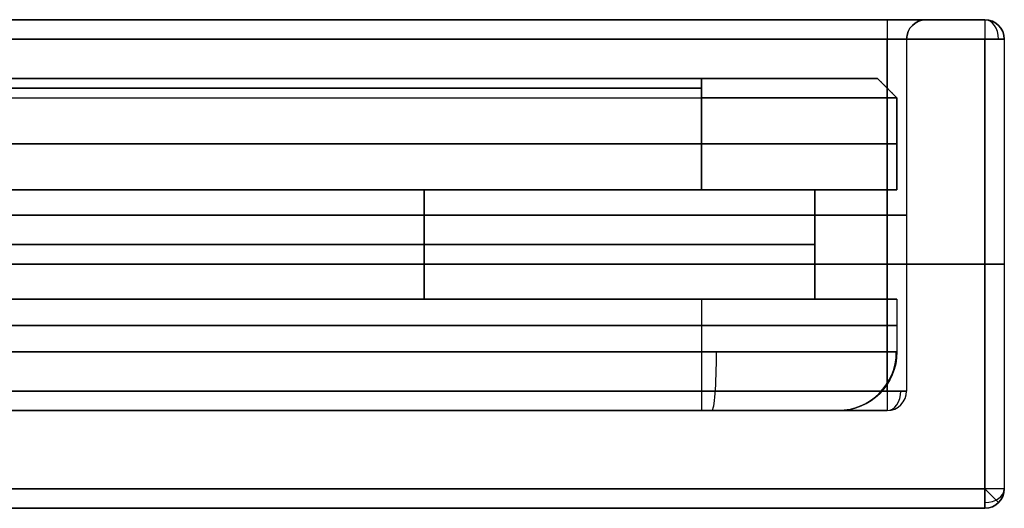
# Model space of a CAD drawing. Header units: centimetres. Extents: x -11.4 to 11.4, y -26.1 to 0.
# Tile 256 of 256: x 8.8 to 11.4, y -9.3 to -8. Entities that reach past the tile are written whole.
import ezdxf

# ---------------------------------------------------------------- set-up
doc = ezdxf.new("R2010")
doc.units = ezdxf.units.CM
doc.layers.add('Default', color=7, linetype='Continuous', true_color=0x000000)

msp = doc.modelspace()

# ---------------------------------------------------------------- linework, layer by layer
at = {"layer": 'Default'}
for p, q in [((11.15, -8), (11.3, -8)), ((11.1, -8.05), (11.1, -8.95)), ((11.35, -8.05), (11.35, -9.2)), ((11.025, -8.15), (8.78, -8.15)), ((10.575, -8.15, 3.225), (10.575, -8.2, 3.275)), ((11.025, -8.15, 0), (11.075, -8.2, 0)), ((11.025, -8.15, -2.775), (11.075, -8.2, -2.775)), ((10.575, -8.175, -3.25), (-4.575, -8.175, -3.25)), ((-4.575, -8.175, 3.25), (10.575, -8.175, 3.25)), ((11.05, -8.175, 2.775), (11.05, -8.175, -2.775)), ((11.075, -8.2), (11.075, -8.435)), ((-4.575, -8.3175, -3.275), (10.575, -8.3175, -3.275)), ((10.575, -8.3175, 3.275), (-4.575, -8.3175, 3.275)), ((11.075, -8.3175, -2.775), (11.075, -8.3175, 2.775)), ((11.075, -8.435), (10.865, -8.435)), ((10.865, -8.435), (10.865, -8.715)), ((11.05, -8.5, 3.3), (-5.05, -8.5, 3.3)), ((-5.05, -8.5, -3.3), (11.05, -8.5, -3.3)), ((11.1, -8.5, -3.25), (11.1, -8.5, 3.25)), ((9.865, -8.575, -3.065), (-3.865, -8.575, -3.065)), ((-3.865, -8.575, 3.065), (9.865, -8.575, 3.065)), ((10.865, -8.575, 2.065), (10.865, -8.575, -2.065)), ((11.3, -8.625, 3.55), (-11.3, -8.625, 3.55)), ((-11.3, -8.625, -3.55), (11.3, -8.625, -3.55)), ((11.35, -8.625, -3.5), (11.35, -8.625, 3.5)), ((11.075, -8.715), (10.865, -8.715)), ((11.075, -8.715), (11.075, -8.85)), ((-4.575, -8.7825, -3.275), (10.575, -8.7825, -3.275)), ((10.575, -8.7825, 3.275), (-4.575, -8.7825, 3.275)), ((11.075, -8.7825, -2.775), (11.075, -8.7825, 2.775)), ((10.925, -9), (11.05, -9)), ((7.77, -9.25), (11.3, -9.25))]:
    msp.add_line(p, q, dxfattribs=at)
at = {"layer": 'Default', "extrusion": (-1, 0, 0)}
for centre, radius, start, end in [((8.05, 3.35, -11.05), 0.05, 180, 270), ((8.05, -3.5, -11.3), 0.05, 180, 270), ((8.85, -3.125, -10.575), 0.15, 270, 0), ((8.95, -3.25, -11.05), 0.05, 270, 0), ((9.2, 3.5, -11.3), 0.05, 0, 90), ((9.2, -3.5, -11.3), 0.05, 270, 0)]:
    msp.add_arc(centre, radius, start, end, dxfattribs=at)
at = {"layer": 'Default', "extrusion": (0, 1, 0)}
for centre, radius, start, end in [((-11.05, -3.25, -8), 0.1, 180, 270), ((-11.05, 3.25, -8), 0.1, 90, 180), ((-10.575, 2.775, -8.2), 0.5, 90, 180), ((-10.575, -2.775, -8.2), 0.5, 180, 270), ((-10.575, -2.775, -8.3175), 0.5, 180, 270), ((-10.575, 2.775, -8.3175), 0.5, 90, 180), ((-9.865, -2.065, -8.435), 1, 180, 270), ((-9.865, 2.065, -8.435), 1, 90, 180), ((-11.05, -3.25, -8.5), 0.05, 180, 270), ((-11.05, 3.25, -8.5), 0.05, 90, 180), ((-11.3, -3.5, -8.625), 0.05, 180, 270), ((-11.3, 3.5, -8.625), 0.05, 90, 180), ((-9.865, -2.065, -8.715), 1, 180, 270), ((-9.865, 2.065, -8.715), 1, 90, 180), ((-10.575, -2.775, -8.7825), 0.5, 180, 270), ((-10.575, 2.775, -8.7825), 0.5, 90, 180), ((-10.575, -2.775, -8.85), 0.5, 180, 270), ((-10.575, 2.775, -8.85), 0.5, 90, 180), ((-11.05, -3.25, -8.95), 0.05, 180, 270), ((-11.05, 3.25, -8.95), 0.05, 90, 180), ((-10.575, -2.775, -9), 0.35, 180, 270), ((-10.575, 2.775, -9), 0.35, 90, 180), ((-10.575, 2.775, -9), 0.35, 90, 136.4062), ((-10.575, -2.775, -9), 0.35, 180, 256.1538), ((-11.3, -3.5, -9.2), 0.05, 180, 270)]:
    msp.add_arc(centre, radius, start, end, dxfattribs=at)
at = {"layer": 'Default', "extrusion": (1, 0, 0)}
for centre, radius, start, end in [((-8.05, -3.35, 11.05), 0.05, 0, 90), ((-8.05, 3.5, 11.3), 0.05, 0, 90), ((-8.85, 3.125, 10.575), 0.15, 90, 180), ((-8.95, 3.25, 11.05), 0.05, 90, 180)]:
    msp.add_arc(centre, radius, start, end, dxfattribs=at)
at = {"layer": 'Default'}
for centre, radius, start, end in [((11.15, -8.05, -3.25), 0.05, 90, 180), ((11.15, -8.05), 0.05, 90, 180), ((11.3, -8.05, -3.5), 0.05, 0, 90), ((11.3, -8.05, 3.5), 0.05, 0, 90), ((10.925, -8.85), 0.15, 270, 0), ((11.05, -8.95, -3.25), 0.05, 270, 0), ((11.05, -8.95, 3.25), 0.05, 270, 0), ((11.05, -8.95), 0.05, 270, 0), ((11.3, -9.2, -3.5), 0.05, 270, 0), ((11.3, -9.2), 0.05, 270, 0)]:
    msp.add_arc(centre, radius, start, end, dxfattribs=at)
at = {"layer": 'Default', "extrusion": (0, 0, -1)}
for centre, radius, start, end in [((-11.15, -8.05, -3.25), 0.05, 0, 90), ((-11.3, -8.05), 0.05, 90, 180), ((-10.925, -8.85, 2.775), 0.15, 180, 270), ((-10.925, -8.85, -2.775), 0.15, 180, 270), ((-11.3, -9.2, -3.5), 0.05, 180, 270)]:
    msp.add_arc(centre, radius, start, end, dxfattribs=at)
at = {"layer": 'Default', "extrusion": (-0.707107, 0, 0.707107)}
for centre, start, end in [((8.05, 10.4652, -5.5154), 90, 180), ((8.95, 10.1116, -5.5154), 0, 90)]:
    msp.add_arc(centre, 0.05, start, end, dxfattribs=at)
at = {"layer": 'Default', "extrusion": (0.707107, 0, 0.707107)}
for centre, start, end in [((-8.05, -10.4652, 5.5154), 270, 0), ((-8.95, -10.1116, 5.5154), 180, 270)]:
    msp.add_arc(centre, 0.05, start, end, dxfattribs=at)
at = {"layer": 'Default', "extrusion": (0, -1, 0)}
for centre, radius, start, end in [((11.05, -3.25, 8.05), 0.05, 270, 0), ((11.05, 3.25, 8.05), 0.05, 0, 90), ((11.3, -3.5, 8.05), 0.05, 270, 0), ((11.3, 3.5, 8.05), 0.05, 0, 90), ((11.3, -3.5, 8.05), 0.05, 270, 360), ((10.575, 2.775, 8.15), 0.45, 0, 90), ((10.575, -2.775, 8.15), 0.45, 270, 0), ((10.575, -2.775, 8.435), 0.5, 270, 0), ((10.575, 2.775, 8.435), 0.5, 0, 90), ((9.865, -2.065, 8.575), 1, 270, 0), ((9.865, 2.065, 8.575), 1, 0, 90), ((10.575, -2.775, 8.715), 0.5, 270, 0), ((10.575, 2.775, 8.715), 0.5, 0, 90), ((11.3, 3.5, 9.2), 0.05, 0, 90)]:
    msp.add_arc(centre, radius, start, end, dxfattribs=at)
at = {"layer": 'Default', "extrusion": (-0.997096, 0, 0.07615)}
msp.add_arc((8.85, 3.9222, -10.333), 0.15, 360, 90, dxfattribs=at)
at = {"layer": 'Default', "extrusion": (0.07615, 0, 0.997096)}
msp.add_arc((-8.85, -11.1056, -1.9617), 0.15, 180, 270, dxfattribs=at)
at = {"layer": 'Default', "extrusion": (0.707107, 0.707107, 0)}
msp.add_arc((-14.4957, -3.5, 1.4849), 0.05, 180, 270, dxfattribs=at)
at = {"layer": 'Default', "extrusion": (0, 0.707107, 0.707107)}
msp.add_arc((-11.3, 8.9803, -4.0305), 0.05, 90, 180, dxfattribs=at)
at = {"layer": 'Default'}
for points in [[(11.3, -8, 3.5), (0, -8, 3.5), (-11.3, -8, 3.5)], [(-11.3, -8, -3.5), (0, -8, -3.5), (11.3, -8, -3.5)], [(-5.05, -8, 3.35), (3, -8, 3.35), (11.05, -8, 3.35)], [(11.05, -8, -3.35), (3, -8, -3.35), (-5.05, -8, -3.35)], [(11.15, -8, 3.25), (11.15, -8), (11.15, -8, -3.25)], [(11.3, -8, -3.5), (11.3, -8), (11.3, -8, 3.5)], [(11.3, -8.05, 3.55), (0, -8.05, 3.55), (-11.3, -8.05, 3.55)], [(-11.3, -8.05, -3.55), (0, -8.05, -3.55), (11.3, -8.05, -3.55)], [(11.05, -8.05, 3.3), (3, -8.05, 3.3), (-5.05, -8.05, 3.3)], [(-5.05, -8.05, -3.3), (3, -8.05, -3.3), (11.05, -8.05, -3.3)], [(11.05, -8.95, 3.3), (11.05, -8.5, 3.3), (11.05, -8.05, 3.3)], [(11.05, -8.05, -3.3), (11.05, -8.5, -3.3), (11.05, -8.95, -3.3)], [(11.1, -8.05, -3.25), (11.1, -8.5, -3.25), (11.1, -8.95, -3.25)], [(11.1, -8.05, -3.25), (11.1, -8.05), (11.1, -8.05, 3.25)], [(11.1, -8.05, 3.25), (11.1, -8.5, 3.25), (11.1, -8.95, 3.25)], [(11.3, -9.2, 3.55), (11.3, -8.625, 3.55), (11.3, -8.05, 3.55)], [(11.3, -8.05, -3.55), (11.3, -8.625, -3.55), (11.3, -9.2, -3.55)], [(11.35, -8.05, -3.5), (11.35, -8.625, -3.5), (11.35, -9.2, -3.5)], [(11.35, -8.05, 3.5), (11.35, -8.625, 3.5), (11.35, -9.2, 3.5)], [(11.35, -8.05, -3.5), (11.35, -8.05), (11.35, -8.05, 3.5)], [(-4.575, -8.15, -3.225), (3, -8.15, -3.225), (10.575, -8.15, -3.225)], [(10.575, -8.15, 3.225), (3, -8.15, 3.225), (-4.575, -8.15, 3.225)], [(10.575, -8.15, -3.225), (10.575, -8.175, -3.25), (10.575, -8.2, -3.275)], [(10.575, -8.2, 3.275), (10.575, -8.175, 3.25), (10.575, -8.15, 3.225)], [(11.075, -8.2, 2.775), (11.05, -8.175, 2.775), (11.025, -8.15, 2.775)], [(11.025, -8.15, -2.775), (11.025, -8.15, 0), (11.025, -8.15, 2.775)], [(11.075, -8.2, -2.775), (11.05, -8.175, -2.775), (11.025, -8.15, -2.775)], [(-4.575, -8.2, -3.275), (3, -8.2, -3.275), (10.575, -8.2, -3.275)], [(-4.575, -8.2, 3.275), (3, -8.2, 3.275), (10.575, -8.2, 3.275)], [(10.575, -8.2, -3.275), (10.575, -8.3175, -3.275), (10.575, -8.435, -3.275)], [(10.575, -8.435, 3.275), (10.575, -8.3175, 3.275), (10.575, -8.2, 3.275)], [(11.075, -8.2, 2.775), (11.075, -8.2, 0), (11.075, -8.2, -2.775)], [(11.075, -8.435, -2.775), (11.075, -8.3175, -2.775), (11.075, -8.2, -2.775)], [(11.075, -8.2, 2.775), (11.075, -8.3175, 2.775), (11.075, -8.435, 2.775)], [(-4.575, -8.435, -3.275), (3, -8.435, -3.275), (10.575, -8.435, -3.275)], [(10.575, -8.435, 3.275), (3, -8.435, 3.275), (-4.575, -8.435, 3.275)], [(9.865, -8.435, -3.065), (3, -8.435, -3.065), (-3.865, -8.435, -3.065)], [(-3.865, -8.435, 3.065), (3, -8.435, 3.065), (9.865, -8.435, 3.065)], [(9.865, -8.715, -3.065), (9.865, -8.575, -3.065), (9.865, -8.435, -3.065)], [(9.865, -8.435, 3.065), (9.865, -8.575, 3.065), (9.865, -8.715, 3.065)], [(10.865, -8.435, 2.065), (10.865, -8.435), (10.865, -8.435, -2.065)], [(10.865, -8.435, -2.065), (10.865, -8.575, -2.065), (10.865, -8.715, -2.065)], [(10.865, -8.715, 2.065), (10.865, -8.575, 2.065), (10.865, -8.435, 2.065)], [(11.075, -8.435, -2.775), (11.075, -8.435), (11.075, -8.435, 2.775)], [(-4.575, -8.715, -3.275), (3, -8.715, -3.275), (10.575, -8.715, -3.275)], [(10.575, -8.715, 3.275), (3, -8.715, 3.275), (-4.575, -8.715, 3.275)], [(-3.865, -8.715, 3.065), (3, -8.715, 3.065), (9.865, -8.715, 3.065)], [(9.865, -8.715, -3.065), (3, -8.715, -3.065), (-3.865, -8.715, -3.065)], [(10.575, -8.715, -3.275), (10.575, -8.7825, -3.275), (10.575, -8.85, -3.275)], [(10.575, -8.715, 3.275), (10.575, -8.7825, 3.275), (10.575, -8.85, 3.275)], [(10.865, -8.715, 2.065), (10.865, -8.715), (10.865, -8.715, -2.065)], [(11.075, -8.715, -2.775), (11.075, -8.7825, -2.775), (11.075, -8.85, -2.775)], [(11.075, -8.715, 2.775), (11.075, -8.7825, 2.775), (11.075, -8.85, 2.775)], [(11.075, -8.715, -2.775), (11.075, -8.715), (11.075, -8.715, 2.775)], [(-4.575, -8.85, -3.275), (3, -8.85, -3.275), (10.575, -8.85, -3.275)], [(10.575, -8.85, 3.275), (3, -8.85, 3.275), (-4.575, -8.85, 3.275)], [(11.075, -8.85, -2.775), (11.075, -8.85), (11.075, -8.85, 2.775)], [(-5.05, -8.95, 3.3), (3, -8.95, 3.3), (11.05, -8.95, 3.3)], [(11.05, -8.95, -3.3), (3, -8.95, -3.3), (-5.05, -8.95, -3.3)], [(11.1, -8.95, 3.25), (11.1, -8.95), (11.1, -8.95, -3.25)], [(11.05, -9, 3.25), (3, -9, 3.25), (-5.05, -9, 3.25)], [(-5.05, -9, -3.25), (3, -9, -3.25), (11.05, -9, -3.25)], [(10.575, -9, -3.125), (3, -9, -3.125), (-4.575, -9, -3.125)], [(-4.575, -9, 3.125), (3, -9, 3.125), (10.575, -9, 3.125)], [(10.925, -9, 2.775), (10.925, -9), (10.925, -9, -2.775)], [(11.05, -9, 3.25), (11.05, -9), (11.05, -9, -3.25)], [(11.3, -9.2, 3.55), (0, -9.2, 3.55), (-11.3, -9.2, 3.55)], [(-11.3, -9.2, -3.55), (0, -9.2, -3.55), (11.3, -9.2, -3.55)], [(11.35, -9.2, 3.5), (11.35, -9.2), (11.35, -9.2, -3.5)], [(11.3, -9.25, 3.5), (0, -9.25, 3.5), (-11.3, -9.25, 3.5)], [(-11.3, -9.25, -3.5), (0, -9.25, -3.5), (11.3, -9.25, -3.5)], [(11.3, -9.25, -3.5), (11.3, -9.25), (11.3, -9.25, 3.5)]]:
    msp.add_open_spline(points, degree=2, dxfattribs=at)

doc.saveas('drawing.dxf')
